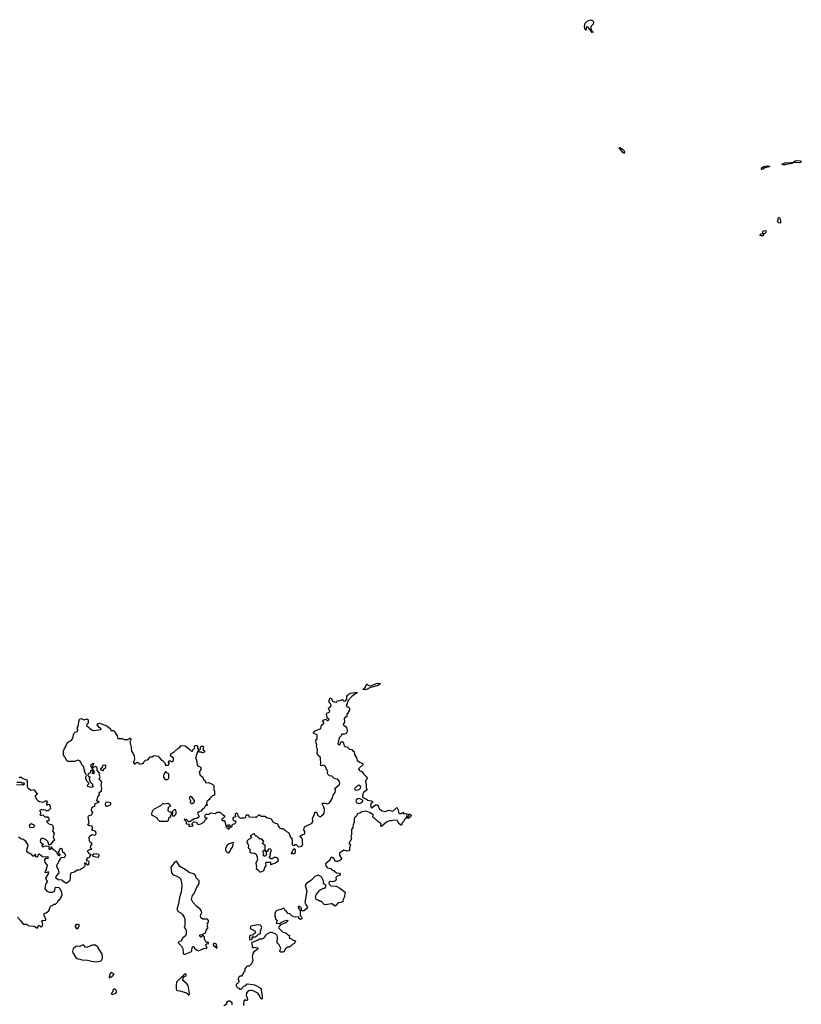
# Model space of a CAD drawing. Extents: x 2551545 to 2886624, y 315747 to 489036.
# Tile 42 of 119: x 2592085 to 2603943, y 368501 to 383450. Entities that reach past the tile are written whole.
import ezdxf

# ---------------------------------------------------------------- set-up
doc = ezdxf.new("R2010")
doc.units = 0

msp = doc.modelspace()

# ---------------------------------------------------------------- linework, layer by layer
at = {"layer": '0CON10XD'}
for points in [[(2600775, 383250), (2600705, 383340), (2600680, 383335), (2600680, 383295), (2600672, 383292), (2600663, 383303), (2600652, 383345), (2600662, 383395), (2600695, 383428), (2600745, 383450), (2600775, 383438), (2600786, 383426), (2600792, 383405), (2600785, 383380), (2600750, 383345), (2600750, 383305), (2600758, 383298), (2600762, 383282), (2600780, 383265), (2600775, 383250)], [(2601255, 381420), (2601231, 381441), (2601180, 381510), (2601200, 381505), (2601248, 381475), (2601262, 381445), (2601255, 381420)], [(2603345, 381177), (2603334, 381185), (2603350, 381205), (2603375, 381219), (2603425, 381230), (2603462, 381225), (2603460, 381215), (2603388, 381202), (2603365, 381183), (2603345, 381177)], [(2603705, 381244), (2603665, 381247), (2603648, 381255), (2603705, 381284), (2603745, 381278), (2603823, 381287), (2603848, 381305), (2603875, 381310), (2603925, 381308), (2603943, 381287), (2603915, 381276), (2603828, 381282), (2603800, 381265), (2603742, 381258), (2603705, 381244)], [(2603625, 380360), (2603600, 380365), (2603580, 380385), (2603595, 380440), (2603605, 380448), (2603617, 380437), (2603630, 380395), (2603630, 380365), (2603625, 380360)], [(2603335, 380168), (2603320, 380175), (2603320, 380185), (2603335, 380198), (2603358, 380202), (2603362, 380235), (2603370, 380245), (2603407, 380247), (2603405, 380220), (2603385, 380200), (2603372, 380198), (2603365, 380170), (2603335, 380168)], [(2597335, 373276), (2597290, 373280), (2597325, 373313), (2597345, 373358), (2597355, 373360), (2597375, 373344), (2597405, 373338), (2597515, 373378), (2597552, 373372), (2597552, 373365), (2597525, 373341), (2597405, 373309), (2597355, 373284), (2597335, 373276)], [(2592787, 372415), (2592805, 372470), (2592823, 372487), (2592865, 372508), (2592892, 372535), (2592900, 372595), (2592912, 372618), (2592925, 372632), (2592960, 372645), (2592968, 372665), (2592958, 372695), (2592976, 372744), (2592982, 372795), (2592998, 372835), (2593019, 372839), (2593065, 372822), (2593103, 372837), (2593122, 372822), (2593123, 372775), (2593122, 372768), (2593102, 372748), (2593100, 372735), (2593185, 372662), (2593205, 372660), (2593320, 372675), (2593318, 372688), (2593308, 372698), (2593295, 372700), (2593260, 372745), (2593265, 372760), (2593295, 372770), (2593405, 372730), (2593460, 372685), (2593465, 372660), (2593505, 372658), (2593525, 372650), (2593533, 372623), (2593563, 372575), (2593568, 372548), (2593578, 372538), (2593636, 372536), (2593675, 372520), (2593725, 372522), (2593755, 372540), (2593765, 372540), (2593770, 372515), (2593758, 372485), (2593778, 372405), (2593782, 372345), (2593800, 372315), (2593800, 372305), (2593820, 372285), (2593820, 372255), (2593828, 372245), (2593820, 372195), (2593810, 372185), (2593810, 372165), (2593823, 372153), (2593837, 372153), (2593855, 372170), (2593885, 372170), (2593895, 372150), (2593915, 372148), (2593965, 372160), (2593973, 372187), (2593995, 372208), (2594030, 372215), (2594065, 372260), (2594095, 372260), (2594125, 372278), (2594185, 372268), (2594235, 372210), (2594248, 372208), (2594288, 372168), (2594295, 372130), (2594335, 372130), (2594360, 372155), (2594340, 372175), (2594342, 372188), (2594352, 372198), (2594375, 372200), (2594385, 372190), (2594405, 372190), (2594417, 372203), (2594417, 372237), (2594373, 372273), (2594380, 372305), (2594425, 372328), (2594491, 372389), (2594516, 372404), (2594535, 372430), (2594595, 372423), (2594672, 372365), (2594695, 372340), (2594708, 372342), (2594710, 372365), (2594740, 372395), (2594732, 372415), (2594745, 372432), (2594772, 372432), (2594780, 372425), (2594780, 372385), (2594805, 372360), (2594828, 372382), (2594830, 372405), (2594845, 372420), (2594862, 372422), (2594875, 372410), (2594868, 372385), (2594870, 372365), (2594888, 372348), (2594890, 372335), (2594877, 372323), (2594855, 372320), (2594845, 372330), (2594815, 372330), (2594798, 372348), (2594792, 372348), (2594770, 372315), (2594770, 372295), (2594760, 372285), (2594760, 372255), (2594750, 372245), (2594769, 372209), (2594778, 372135), (2594785, 372122), (2594825, 372108), (2594832, 372095), (2594832, 372065), (2594808, 372025), (2594825, 371980), (2594865, 371950), (2594872, 371915), (2594900, 371895), (2594910, 371865), (2594947, 371867), (2595017, 371837), (2595030, 371825), (2595028, 371765), (2595038, 371735), (2595040, 371675), (2595012, 371668), (2594970, 371625), (2594970, 371615), (2594925, 371580), (2594920, 371545), (2594930, 371535), (2594928, 371522), (2594902, 371518), (2594885, 371480), (2594865, 371468), (2594835, 371432), (2594795, 371420), (2594780, 371405), (2594785, 371392), (2594800, 371375), (2594808, 371355), (2594805, 371340), (2594792, 371338), (2594765, 371320), (2594733, 371317), (2594665, 371270), (2594652, 371272), (2594617, 371307), (2594585, 371310), (2594580, 371305), (2594608, 371278), (2594610, 371245), (2594615, 371240), (2594658, 371238), (2594660, 371225), (2594650, 371215), (2594655, 371202), (2594695, 371210), (2594710, 371205), (2594710, 371225), (2594702, 371232), (2594700, 371245), (2594725, 371270), (2594768, 371268), (2594772, 371252), (2594795, 371233), (2594835, 371242), (2594880, 371265), (2594890, 371275), (2594890, 371285), (2594930, 371325), (2594915, 371330), (2594902, 371322), (2594900, 371345), (2594892, 371352), (2594898, 371375), (2594915, 371388), (2594955, 371388), (2594985, 371410), (2595052, 371398), (2595083, 371417), (2595105, 371420), (2595125, 371418), (2595155, 371388), (2595190, 371365), (2595190, 371340), (2595182, 371338), (2595168, 371322), (2595150, 371315), (2595150, 371295), (2595155, 371290), (2595185, 371290), (2595198, 371278), (2595213, 371223), (2595220, 371215), (2595210, 371185), (2595238, 371178), (2595255, 371160), (2595268, 371172), (2595270, 371185), (2595242, 371202), (2595250, 371225), (2595268, 371228), (2595280, 371215), (2595282, 371192), (2595295, 371190), (2595310, 371205), (2595312, 371238), (2595345, 371240), (2595370, 371265), (2595365, 371280), (2595343, 371283), (2595325, 371300), (2595322, 371325), (2595335, 371340), (2595368, 371352), (2595360, 371365), (2595360, 371395), (2595375, 371410), (2595390, 371395), (2595392, 371362), (2595425, 371330), (2595438, 371328), (2595445, 371320), (2595455, 371330), (2595495, 371332), (2595518, 371342), (2595520, 371375), (2595525, 371380), (2595555, 371380), (2595560, 371355), (2595573, 371343), (2595655, 371350), (2595665, 371340), (2595678, 371342), (2595713, 371377), (2595725, 371378), (2595748, 371358), (2595805, 371358), (2595845, 371332), (2595877, 371327), (2595900, 371315), (2595924, 371274), (2595961, 371251), (2595987, 371247), (2595995, 371240), (2596005, 371210), (2596025, 371182), (2596045, 371170), (2596075, 371168), (2596105, 371152), (2596134, 371124), (2596168, 371105), (2596195, 371040), (2596212, 371022), (2596213, 371003), (2596220, 370995), (2596220, 370925), (2596232, 370912), (2596248, 370912), (2596265, 370930), (2596280, 370925), (2596314, 370894), (2596365, 370903), (2596383, 370925), (2596373, 370957), (2596373, 371003), (2596366, 371026), (2596340, 371045), (2596340, 371055), (2596375, 371080), (2596395, 371082), (2596410, 371095), (2596410, 371125), (2596398, 371145), (2596408, 371195), (2596475, 371233), (2596510, 371245), (2596520, 371255), (2596530, 371285), (2596529, 371325), (2596558, 371382), (2596565, 371420), (2596586, 371416), (2596609, 371369), (2596645, 371349), (2596695, 371389), (2596706, 371405), (2596707, 371465), (2596701, 371495), (2596680, 371535), (2596680, 371555), (2596715, 371556), (2596755, 371544), (2596785, 371561), (2596824, 371626), (2596843, 371675), (2596872, 371715), (2596877, 371745), (2596870, 371765), (2596873, 371785), (2596935, 371838), (2596942, 371862), (2596937, 371885), (2596905, 371918), (2596875, 371922), (2596850, 371935), (2596820, 371965), (2596785, 371970), (2596758, 371995), (2596752, 372015), (2596762, 372035), (2596735, 372080), (2596725, 372110), (2596713, 372123), (2596695, 372132), (2596665, 372122), (2596652, 372125), (2596648, 372135), (2596652, 372155), (2596649, 372239), (2596642, 372255), (2596606, 372286), (2596597, 372315), (2596602, 372375), (2596588, 372405), (2596592, 372435), (2596582, 372465), (2596580, 372515), (2596597, 372533), (2596600, 372585), (2596587, 372597), (2596545, 372610), (2596540, 372625), (2596570, 372655), (2596653, 372687), (2596665, 372740), (2596700, 372765), (2596698, 372778), (2596680, 372795), (2596690, 372815), (2596728, 372828), (2596755, 372810), (2596765, 372810), (2596780, 372825), (2596752, 372852), (2596738, 372905), (2596754, 372926), (2596775, 372930), (2596790, 372945), (2596772, 372995), (2596810, 373035), (2596807, 373057), (2596780, 373085), (2596780, 373115), (2596792, 373148), (2596808, 373148), (2596828, 373118), (2596832, 373102), (2596855, 373092), (2596895, 373090), (2596902, 373108), (2596947, 373113), (2596975, 373130), (2596988, 373128), (2596995, 373110), (2597015, 373103), (2597030, 373110), (2597046, 373134), (2597050, 373185), (2597084, 373216), (2597105, 373224), (2597205, 373238), (2597197, 373225), (2597166, 373205), (2597126, 373175), (2597068, 373115), (2597044, 373045), (2597045, 373030), (2597055, 373020), (2597068, 373018), (2597090, 372995), (2597090, 372965), (2597070, 372935), (2597068, 372922), (2597050, 372905), (2597048, 372872), (2597035, 372860), (2597025, 372860), (2597008, 372842), (2597012, 372785), (2596995, 372760), (2596992, 372745), (2597025, 372722), (2597047, 372695), (2597053, 372655), (2597046, 372634), (2597038, 372615), (2597015, 372602), (2596995, 372600), (2596985, 372610), (2596970, 372605), (2596960, 372575), (2596933, 372545), (2596913, 372455), (2596935, 372440), (2596947, 372453), (2596955, 372480), (2596975, 372490), (2596998, 372465), (2597008, 372428), (2597020, 372415), (2597055, 372410), (2597086, 372376), (2597125, 372370), (2597132, 372355), (2597157, 372337), (2597164, 372294), (2597194, 372245), (2597207, 372205), (2597255, 372172), (2597292, 372155), (2597290, 372135), (2597227, 372075), (2597228, 372065), (2597242, 372052), (2597275, 372038), (2597300, 372000), (2597358, 371945), (2597345, 371910), (2597330, 371895), (2597330, 371875), (2597340, 371855), (2597341, 371795), (2597353, 371765), (2597340, 371745), (2597303, 371717), (2597284, 371676), (2597285, 371652), (2597310, 371630)], [(2592075, 371940), (2592085, 371950), (2592105, 371950), (2592135, 371930), (2592188, 371908), (2592200, 371895), (2592197, 371815), (2592202, 371795), (2592255, 371750), (2592305, 371760), (2592310, 371745), (2592350, 371695), (2592345, 371680), (2592335, 371680), (2592322, 371668), (2592320, 371655), (2592345, 371610), (2592360, 371595), (2592385, 371580), (2592435, 371572), (2592462, 371578), (2592475, 371590), (2592495, 371590), (2592500, 371565), (2592490, 371555), (2592492, 371532), (2592505, 371530), (2592515, 371540), (2592530, 371535), (2592541, 371521), (2592550, 371475), (2592515, 371440), (2592488, 371438), (2592477, 371447), (2592452, 371452), (2592445, 371460), (2592435, 371450), (2592422, 371452), (2592415, 371460), (2592408, 371452), (2592392, 371448), (2592390, 371435), (2592400, 371425), (2592400, 371395), (2592390, 371385), (2592405, 371370), (2592435, 371380), (2592465, 371350), (2592508, 371348), (2592528, 371315), (2592530, 371295), (2592522, 371288), (2592502, 371288), (2592490, 371275), (2592525, 371240), (2592565, 371233), (2592592, 371205), (2592590, 371185), (2592600, 371175), (2592583, 371135), (2592608, 371095), (2592592, 371045), (2592613, 370995), (2592605, 370983), (2592580, 370970), (2592548, 370922), (2592535, 370920), (2592525, 370930), (2592511, 370971), (2592490, 370995), (2592445, 371019), (2592420, 371020), (2592401, 371005), (2592396, 370975), (2592401, 370961), (2592442, 370935), (2592435, 370920), (2592420, 370915), (2592420, 370905), (2592435, 370892), (2592475, 370909), (2592522, 370902), (2592532, 370892), (2592528, 370865), (2592535, 370852), (2592550, 370855), (2592560, 370865), (2592560, 370890), (2592565, 370890), (2592577, 370867), (2592608, 370848), (2592635, 370822), (2592648, 370818), (2592650, 370795), (2592668, 370765), (2592685, 370758), (2592695, 370760), (2592698, 370775), (2592680, 370795), (2592680, 370815), (2592700, 370865), (2592715, 370870), (2592727, 370857), (2592730, 370825), (2592769, 370789), (2592779, 370765), (2592760, 370725), (2592725, 370728), (2592705, 370720), (2592675, 370670), (2592670, 370645), (2592648, 370622), (2592643, 370595), (2592667, 370547), (2592677, 370495), (2592630, 370435), (2592635, 370423), (2592667, 370395), (2592725, 370390), (2592765, 370354), (2592785, 370344), (2592800, 370345), (2592850, 370385), (2592857, 370405), (2592857, 370463), (2592863, 370487), (2592875, 370500), (2592915, 370510), (2592955, 370542), (2592987, 370543), (2593005, 370550), (2593025, 370570), (2593045, 370570), (2593080, 370605), (2593080, 370625), (2593072, 370635), (2593075, 370650), (2593085, 370650), (2593092, 370632), (2593105, 370630), (2593115, 370620), (2593125, 370620), (2593135, 370630), (2593137, 370667), (2593105, 370680), (2593098, 370695), (2593120, 370725), (2593150, 370735), (2593150, 370755), (2593170, 370765), (2593132, 370792), (2593130, 370805), (2593120, 370815), (2593120, 370835), (2593148, 370852), (2593180, 370855), (2593160, 370875), (2593163, 370907), (2593180, 370925), (2593180, 370945), (2593168, 370958), (2593154, 370964), (2593143, 370983), (2593138, 371035), (2593155, 371060), (2593182, 371078), (2593225, 371070), (2593236, 371074), (2593247, 371095), (2593238, 371118), (2593225, 371132), (2593182, 371142), (2593180, 371155), (2593190, 371165), (2593190, 371195), (2593178, 371208), (2593145, 371210), (2593120, 371225), (2593125, 371240), (2593140, 371255), (2593123, 371345), (2593130, 371365), (2593175, 371380), (2593185, 371398), (2593192, 371415), (2593173, 371445), (2593180, 371485), (2593193, 371497), (2593225, 371510), (2593232, 371548), (2593288, 371572), (2593285, 371580), (2593265, 371580), (2593250, 371595), (2593260, 371605), (2593269, 371651), (2593297, 371683), (2593290, 371715), (2593326, 371744), (2593332, 371785), (2593323, 371825), (2593332, 371875), (2593316, 371896), (2593290, 371915), (2593308, 371955), (2593292, 371985), (2593300, 372005), (2593260, 372055), (2593262, 372092), (2593253, 372103), (2593235, 372112), (2593190, 372090), (2593190, 372105), (2593210, 372145), (2593205, 372158), (2593165, 372132), (2593160, 372125), (2593172, 372092), (2593190, 372090), (2593190, 372065), (2593210, 372045), (2593210, 372005), (2593205, 372000), (2593190, 372005), (2593190, 372015), (2593200, 372025), (2593198, 372038), (2593185, 372050), (2593165, 372050), (2593152, 372015), (2593122, 371998), (2593120, 371975), (2593132, 371962), (2593150, 371955), (2593150, 371945), (2593140, 371935), (2593150, 371885), (2593190, 371845), (2593190, 371825), (2593200, 371815), (2593195, 371802), (2593175, 371793), (2593117, 371807), (2593113, 371827), (2593140, 371855), (2593105, 371890), (2593088, 371928), (2593090, 371955), (2593100, 371975), (2593093, 371983), (2593090, 372005), (2593070, 372025), (2593072, 372052), (2593064, 372064), (2593056, 372105), (2593027, 372135), (2593010, 372180), (2592996, 372196), (2592974, 372206), (2592915, 372188), (2592815, 372190), (2592790, 372215), (2592780, 372245), (2592760, 372265), (2592760, 372275), (2592750, 372285), (2592748, 372352), (2592758, 372375), (2592787, 372415)], [(2593355, 372050), (2593362, 372078), (2593390, 372095), (2593390, 372125), (2593385, 372130), (2593342, 372128), (2593338, 372092), (2593310, 372075), (2593312, 372062), (2593335, 372060), (2593342, 372052), (2593355, 372050)], [(2594325, 371914), (2594346, 371935), (2594347, 371997), (2594337, 372007), (2594310, 372015), (2594305, 372030), (2594295, 372030), (2594285, 372020), (2594266, 371975), (2594269, 371945), (2594294, 371914), (2594325, 371914)], [(2592035, 371840), (2592115, 371832), (2592125, 371840), (2592155, 371840), (2592160, 371845), (2592155, 371860), (2592115, 371860), (2592105, 371870), (2592040, 371870)], [(2597195, 371754), (2597235, 371765), (2597256, 371785), (2597259, 371805), (2597245, 371824), (2597235, 371829), (2597215, 371823), (2597169, 371785), (2597163, 371763), (2597175, 371755), (2597195, 371754)], [(2594705, 371550), (2594712, 371558), (2594725, 371560), (2594738, 371585), (2594737, 371597), (2594699, 371639), (2594675, 371657), (2594665, 371652), (2594658, 371635), (2594680, 371585), (2594670, 371575), (2594670, 371565), (2594685, 371550), (2594705, 371550)], [(2597310, 371630), (2597335, 371622), (2597365, 371601), (2597418, 371588), (2597438, 371578), (2597436, 371565), (2597414, 371545), (2597406, 371525), (2597415, 371490), (2597425, 371484), (2597485, 371531), (2597505, 371532), (2597518, 371525), (2597545, 371463), (2597585, 371441), (2597635, 371427), (2597685, 371450), (2597745, 371434), (2597805, 371488), (2597813, 371483), (2597828, 371455), (2597830, 371415), (2597846, 371396), (2597874, 371396), (2597890, 371405), (2597895, 371420), (2597910, 371415), (2597910, 371395), (2597915, 371392), (2597955, 371400), (2597960, 371375), (2597952, 371355), (2597965, 371340), (2597987, 371363), (2597982, 371388), (2598005, 371390), (2598022, 371372), (2598015, 371350), (2597985, 371320), (2597955, 371330), (2597927, 371313), (2597910, 371275), (2597888, 371255), (2597875, 371222), (2597865, 371222), (2597837, 371245), (2597815, 371291), (2597765, 371299), (2597725, 371286), (2597695, 371286), (2597650, 371265), (2597575, 371202), (2597562, 371215), (2597570, 371235), (2597566, 371246), (2597516, 371276), (2597469, 371325), (2597448, 371338), (2597443, 371347), (2597449, 371375), (2597445, 371382), (2597394, 371414), (2597366, 371424), (2597335, 371432), (2597277, 371423), (2597246, 371404), (2597210, 371395), (2597188, 371355), (2597172, 371345), (2597160, 371325), (2597157, 371265), (2597142, 371225), (2597140, 371185), (2597120, 371155), (2597118, 371075), (2597110, 371055), (2597118, 371015), (2597080, 370945), (2597096, 370936), (2597102, 370925), (2597090, 370875), (2597090, 370845), (2597077, 370833), (2597053, 370827), (2597005, 370839), (2596938, 370795), (2596937, 370765), (2596970, 370705), (2596925, 370672), (2596913, 370667), (2596875, 370670), (2596850, 370715), (2596825, 370731), (2596815, 370731), (2596799, 370721), (2596788, 370692), (2596726, 370634), (2596730, 370605), (2596755, 370574), (2596805, 370562), (2596818, 370545), (2596857, 370527), (2596889, 370499), (2596935, 370492), (2596948, 370475), (2596940, 370460), (2596900, 370445), (2596882, 370428), (2596886, 370394), (2596870, 370375), (2596835, 370362), (2596795, 370364), (2596779, 370355), (2596774, 370345), (2596778, 370325), (2596805, 370299), (2596885, 370297), (2596944, 370264), (2597022, 370205), (2597008, 370125), (2596992, 370095), (2596986, 370064), (2596955, 370046), (2596916, 370044), (2596879, 370001), (2596865, 369992), (2596828, 370025), (2596815, 370029), (2596725, 370013), (2596705, 370018), (2596665, 370060), (2596645, 370062), (2596615, 370084), (2596584, 370094), (2596574, 370134), (2596587, 370173), (2596638, 370232), (2596670, 370250), (2596684, 370266), (2596695, 370262), (2596715, 370267), (2596729, 370285), (2596728, 370305), (2596696, 370335), (2596694, 370375), (2596669, 370425), (2596653, 370443), (2596615, 370461), (2596565, 370442), (2596516, 370393), (2596434, 370335), (2596418, 370305), (2596440, 370225), (2596412, 370045), (2596424, 370015), (2596452, 369975), (2596437, 369953), (2596412, 369935), (2596405, 369920), (2596365, 369920), (2596360, 369925), (2596362, 369955), (2596355, 369968), (2596325, 369988), (2596312, 369985), (2596308, 369965), (2596340, 369925), (2596338, 369848), (2596356, 369836), (2596366, 369816), (2596363, 369805), (2596345, 369790), (2596327, 369797), (2596317, 369827), (2596265, 369823), (2596245, 369828), (2596221, 369841), (2596185, 369877), (2596155, 369880), (2596128, 369918), (2596105, 369930), (2596092, 369962), (2596045, 369939), (2595985, 369926), (2595964, 369906), (2595954, 369875), (2595957, 369845), (2595971, 369791), (2595990, 369765), (2595975, 369732), (2596025, 369729), (2596055, 369750), (2596135, 369780), (2596160, 369775), (2596123, 369737), (2596044, 369706), (2596014, 369675), (2596010, 369665), (2596014, 369655), (2596078, 369595), (2596125, 369584), (2596165, 369550), (2596180, 369545), (2596172, 369515), (2596185, 369500), (2596207, 369497), (2596225, 369480), (2596270, 369465), (2596260, 369435), (2596245, 369420), (2596230, 369415), (2596203, 369387), (2596172, 369368), (2596155, 369368), (2596125, 369350), (2596115, 369350), (2596095, 369302), (2596075, 369292), (2596045, 369293), (2596035, 369300), (2596032, 369315), (2596048, 369355), (2596023, 369403), (2595990, 369435), (2595994, 369515), (2595989, 369545), (2595969, 369565), (2595915, 369590), (2595885, 369591), (2595835, 369566), (2595812, 369545), (2595795, 369512), (2595765, 369492), (2595725, 369492), (2595692, 369468), (2595670, 369465), (2595600, 369435), (2595612, 369395), (2595610, 369375), (2595615, 369362), (2595625, 369360), (2595645, 369368), (2595675, 369357), (2595695, 369358), (2595700, 369355), (2595698, 369345), (2595675, 369322), (2595635, 369298), (2595620, 369275), (2595612, 369225), (2595622, 369165), (2595602, 369115), (2595568, 369082), (2595535, 369080), (2595520, 369065), (2595520, 369055), (2595500, 369045), (2595500, 369005), (2595483, 368987), (2595460, 368945), (2595460, 368935), (2595455, 368930), (2595425, 368930), (2595405, 368910), (2595398, 368885), (2595410, 368855), (2595410, 368835), (2595385, 368810), (2595370, 368805), (2595370, 368785), (2595385, 368758), (2595410, 368745), (2595422, 368732), (2595435, 368730), (2595445, 368732), (2595485, 368778), (2595515, 368788), (2595535, 368810), (2595624, 368804), (2595645, 368797), (2595744, 368744), (2595762, 368618), (2595763, 368597), (2595755, 368580), (2595738, 368595), (2595723, 368635), (2595698, 368668), (2595615, 368709), (2595585, 368711), (2595550, 368705), (2595525, 368670), (2595520, 368635), (2595538, 368605), (2595542, 368568), (2595535, 368560), (2595515, 368560), (2595505, 368568), (2595485, 368560), (2595478, 368485)], [(2593395, 371510), (2593415, 371512), (2593466, 371534), (2593470, 371545), (2593465, 371559), (2593415, 371572), (2593394, 371566), (2593382, 371545), (2593388, 371518), (2593395, 371510)], [(2594205, 371283), (2594325, 371284), (2594343, 371295), (2594352, 371335), (2594380, 371355), (2594380, 371375), (2594390, 371385), (2594388, 371408), (2594375, 371420), (2594352, 371422), (2594338, 371438), (2594340, 371495), (2594380, 371515), (2594355, 371540), (2594335, 371548), (2594285, 371540), (2594255, 371550), (2594223, 371517), (2594125, 371464), (2594094, 371435), (2594082, 371395), (2594085, 371378), (2594160, 371335), (2594170, 371325), (2594170, 371315), (2594205, 371283)], [(2597225, 371551), (2597255, 371553), (2597278, 371565), (2597292, 371585), (2597293, 371595), (2597285, 371603), (2597234, 371624), (2597215, 371621), (2597191, 371605), (2597184, 371585), (2597195, 371565), (2597225, 371551)], [(2594402, 371362), (2594435, 371362), (2594458, 371395), (2594457, 371427), (2594448, 371448), (2594435, 371460), (2594400, 371425), (2594402, 371412), (2594410, 371405), (2594400, 371395), (2594402, 371362)], [(2592245, 371188), (2592295, 371192), (2592310, 371205), (2592312, 371215), (2592265, 371242), (2592245, 371238), (2592228, 371215), (2592232, 371195), (2592245, 371188)], [(2592053, 369823), (2592096, 369776), (2592135, 369720), (2592195, 369720), (2592215, 369700), (2592235, 369692), (2592305, 369690), (2592345, 369660), (2592358, 369662), (2592360, 369685), (2592375, 369700), (2592385, 369700), (2592405, 369680), (2592415, 369680), (2592430, 369695), (2592438, 369725), (2592420, 369755), (2592435, 369780), (2592475, 369772), (2592482, 369785), (2592482, 369798), (2592458, 369845), (2592455, 369880), (2592485, 369892), (2592525, 369920), (2592548, 369982), (2592560, 369995), (2592585, 370000), (2592605, 370020), (2592628, 370022), (2592668, 370062), (2592670, 370075), (2592695, 370090), (2592730, 370155), (2592725, 370200), (2592701, 370255), (2592685, 370270), (2592635, 370277), (2592620, 370265), (2592606, 370214), (2592575, 370198), (2592535, 370198), (2592505, 370212), (2592472, 370252), (2592474, 370296), (2592484, 370336), (2592510, 370365), (2592502, 370372), (2592483, 370415), (2592518, 370472), (2592527, 370505), (2592515, 370510), (2592485, 370498), (2592472, 370502), (2592477, 370525), (2592492, 370548), (2592507, 370615), (2592472, 370655), (2592468, 370695), (2592482, 370718), (2592515, 370722), (2592520, 370735), (2592505, 370740), (2592453, 370733), (2592432, 370742), (2592415, 370760), (2592405, 370760), (2592385, 370780), (2592375, 370780), (2592362, 370768), (2592360, 370745), (2592347, 370733), (2592330, 370735), (2592320, 370755), (2592330, 370765), (2592325, 370780), (2592295, 370750), (2592282, 370752), (2592265, 370780), (2592238, 370788), (2592210, 370805), (2592192, 370825), (2592198, 370872), (2592208, 370885), (2592212, 370915), (2592185, 370970), (2592141, 371001), (2592111, 371011), (2592065, 371038)], [(2595735, 370510), (2595745, 370514), (2595788, 370535), (2595802, 370578), (2595822, 370605), (2595818, 370645), (2595825, 370660), (2595888, 370658), (2595890, 370625), (2595896, 370624), (2595965, 370648), (2596005, 370678), (2596010, 370695), (2595995, 370722), (2595975, 370732), (2595948, 370732), (2595915, 370710), (2595895, 370710), (2595874, 370724), (2595870, 370735), (2595890, 370755), (2595882, 370775), (2595890, 370785), (2595890, 370805), (2595900, 370815), (2595900, 370845), (2595887, 370857), (2595865, 370860), (2595850, 370845), (2595848, 370822), (2595820, 370820), (2595820, 370835), (2595810, 370845), (2595807, 370917), (2595795, 370920), (2595770, 370945), (2595772, 370958), (2595790, 370975), (2595765, 371008), (2595735, 371010), (2595715, 371022), (2595685, 371052), (2595670, 371055), (2595650, 371075), (2595645, 371090), (2595635, 371090), (2595582, 371058), (2595600, 371035), (2595585, 371018), (2595556, 371004), (2595538, 370985), (2595532, 370965), (2595558, 370915), (2595550, 370875), (2595577, 370857), (2595574, 370814), (2595595, 370800), (2595646, 370796), (2595670, 370780), (2595680, 370765), (2595690, 370735), (2595692, 370695), (2595667, 370647), (2595671, 370611), (2595680, 370595), (2595670, 370565), (2595706, 370536), (2595717, 370517), (2595735, 370510)], [(2595255, 370803), (2595265, 370808), (2595286, 370854), (2595320, 370895), (2595322, 370935), (2595330, 370945), (2595325, 370960), (2595265, 370936), (2595235, 370916), (2595206, 370874), (2595207, 370835), (2595228, 370815), (2595255, 370803)], [(2593265, 370737), (2593285, 370740), (2593292, 370765), (2593278, 370778), (2593255, 370787), (2593215, 370782), (2593190, 370765), (2593192, 370752), (2593213, 370743), (2593265, 370737)], [(2595795, 370750), (2595780, 370765), (2595788, 370785), (2595780, 370815), (2595785, 370840), (2595798, 370838), (2595812, 370822), (2595820, 370820), (2595828, 370785), (2595815, 370752), (2595795, 370750)], [(2596205, 370790), (2596245, 370792), (2596270, 370805), (2596268, 370845), (2596255, 370860), (2596235, 370850), (2596220, 370815), (2596202, 370795), (2596205, 370790)], [(2594575, 369264), (2594595, 369264), (2594690, 369305), (2594698, 369315), (2594702, 369365), (2594715, 369380), (2594725, 369378), (2594738, 369355), (2594765, 369328), (2594796, 369314), (2594875, 369347), (2594918, 369352), (2594930, 369365), (2594913, 369383), (2594910, 369405), (2594925, 369420), (2594950, 369425), (2594948, 369438), (2594925, 369440), (2594902, 369462), (2594900, 369475), (2594890, 369485), (2594888, 369525), (2594875, 369540), (2594855, 369540), (2594845, 369520), (2594835, 369520), (2594820, 369535), (2594820, 369555), (2594855, 369560), (2594895, 369580), (2594907, 369593), (2594913, 369627), (2594940, 369655), (2594940, 369675), (2594930, 369685), (2594940, 369715), (2594932, 369722), (2594930, 369735), (2594948, 369742), (2594950, 369775), (2594932, 369792), (2594865, 369792), (2594832, 369815), (2594830, 369855), (2594849, 369895), (2594844, 369915), (2594825, 369944), (2594765, 369991), (2594712, 370052), (2594690, 370095), (2594707, 370153), (2594730, 370185), (2594772, 370278), (2594798, 370315), (2594808, 370345), (2594809, 370375), (2594761, 370421), (2594751, 370455), (2594738, 370475), (2594655, 370502), (2594608, 370538), (2594514, 370595), (2594465, 370672), (2594435, 370654), (2594376, 370584), (2594386, 370495), (2594415, 370468), (2594469, 370449), (2594505, 370428), (2594524, 370404), (2594538, 370358), (2594544, 370295), (2594537, 370203), (2594509, 370125), (2594495, 370025), (2594467, 369945), (2594489, 369909), (2594535, 369886), (2594556, 369865), (2594576, 369835), (2594589, 369795), (2594589, 369695), (2594580, 369665), (2594604, 369635), (2594612, 369615), (2594612, 369565), (2594599, 369541), (2594559, 369511), (2594535, 369465), (2594494, 369446), (2594489, 369435), (2594539, 369385), (2594560, 369345), (2594564, 369274), (2594575, 369264)], [(2592965, 369650), (2592978, 369665), (2592990, 369705), (2592945, 369720), (2592928, 369695), (2592928, 369675), (2592945, 369652), (2592965, 369650)], [(2595595, 369480), (2595620, 369505), (2595610, 369515), (2595612, 369528), (2595665, 369528), (2595705, 369560), (2595738, 369575), (2595740, 369615), (2595758, 369665), (2595754, 369684), (2595734, 369704), (2595705, 369708), (2595615, 369694), (2595592, 369688), (2595584, 369676), (2595583, 369655), (2595590, 369645), (2595650, 369615), (2595662, 369595), (2595658, 369582), (2595635, 369570), (2595618, 369552), (2595585, 369548), (2595572, 369535), (2595570, 369485), (2595595, 369480)], [(2593245, 369148), (2593305, 369154), (2593326, 369164), (2593339, 369195), (2593341, 369225), (2593334, 369264), (2593271, 369371), (2593235, 369397), (2593182, 369398), (2593105, 369366), (2593085, 369370), (2593057, 369397), (2593035, 369400), (2592995, 369378), (2592945, 369382), (2592930, 369375), (2592898, 369342), (2592888, 369305), (2592890, 369285), (2592934, 369214), (2592956, 369196), (2593035, 369174), (2593115, 369172), (2593175, 369154), (2593245, 369148)], [(2595075, 369350), (2595080, 369375), (2595070, 369385), (2595070, 369415), (2595035, 369430), (2595020, 369415), (2595022, 369402), (2595035, 369380), (2595058, 369378), (2595062, 369362), (2595075, 369350)], [(2593445, 368900), (2593462, 368918), (2593485, 368920), (2593518, 368958), (2593485, 368980), (2593475, 368982), (2593464, 368976), (2593448, 368955), (2593450, 368945), (2593440, 368925), (2593445, 368900)], [(2594655, 368640), (2594662, 368665), (2594639, 368785), (2594622, 368812), (2594578, 368845), (2594550, 368875), (2594560, 368885), (2594572, 368918), (2594608, 368935), (2594608, 368958), (2594588, 368962), (2594565, 368940), (2594558, 368922), (2594545, 368920), (2594465, 368837), (2594457, 368795), (2594461, 368735), (2594466, 368716), (2594475, 368710), (2594515, 368708), (2594617, 368677), (2594655, 368640)], [(2593495, 368652), (2593541, 368669), (2593552, 368685), (2593548, 368715), (2593525, 368730), (2593515, 368730), (2593500, 368715), (2593500, 368695), (2593472, 368665), (2593483, 368653), (2593495, 368652)], [(2595310, 368495), (2595310, 368525), (2595273, 368547), (2595255, 368548), (2595232, 368538), (2595220, 368525), (2595220, 368505), (2595183, 368477)]]:
    msp.add_lwpolyline(points, dxfattribs=at)

doc.saveas('drawing.dxf')
